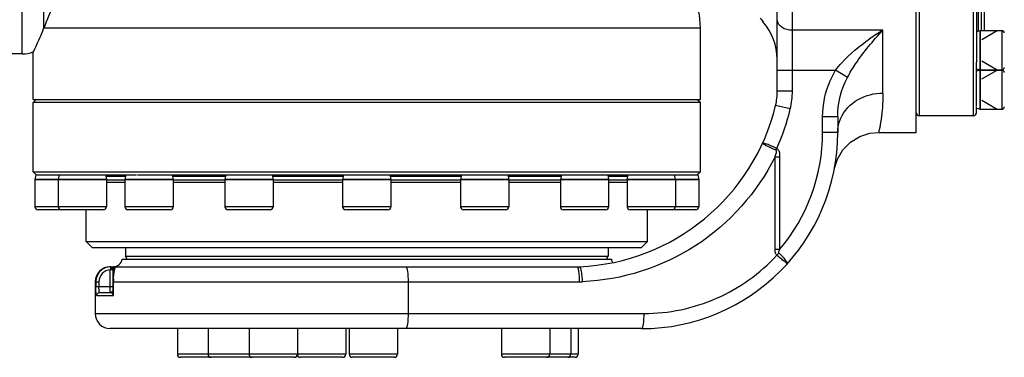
# Model space of a CAD drawing. Header units: millimetres. Extents: x 0 to 17835, y 0 to 12615.
# Tile 45 of 85: x 11151 to 11478, y 2947 to 3059. Entities that reach past the tile are written whole.
import ezdxf

# ---------------------------------------------------------------- set-up
doc = ezdxf.new("R2010")
doc.units = ezdxf.units.MM
doc.header["$LTSCALE"] = 980.925
for name, color, linetype in [('304103000041DXF_CONTINUOUS_LINE', 7, 'CONTINUOUS'), ('304103000042DXF_CONTINUOUS_LINE', 7, 'CONTINUOUS'), ('304301000080DXF_CONTINUOUS_LINE', 7, 'CONTINUOUS'), ('304301000081DXF_CONTINUOUS_LINE', 7, 'CONTINUOUS'), ('501023000013DXF_CONTINUOUS_LINE', 7, 'CONTINUOUS'), ('501023000049DXF_CONTINUOUS_LINE', 7, 'CONTINUOUS'), ('501023000153DXF_CONTINUOUS_LINE', 7, 'CONTINUOUS'), ('604006000004DXF_CONTINUOUS_LINE', 7, 'CONTINUOUS'), ('604006000005DXF_CONTINUOUS_LINE', 7, 'CONTINUOUS')]:
    doc.layers.add(name, color=color, linetype=linetype)

msp = doc.modelspace()

# ---------------------------------------------------------------- linework, layer by layer
at = {"layer": '304103000041DXF_CONTINUOUS_LINE', "color": 9, "linetype": 'Continuous'}
for p, q in [((11152.246, 3047.804), (11152.246, 3194.838)), ((11159.317, 3190.356), (11159.317, 3056.191)), ((11376.888, 3056.377), (11159.385, 3056.377))]:
    msp.add_line(p, q, dxfattribs=at)
at = {"layer": '304103000041DXF_CONTINUOUS_LINE', "color": 7, "linetype": 'Continuous'}
for p, q in [((11159.385, 3056.377), (11159.317, 3056.191)), ((11376.888, 3032.704), (11376.888, 3056.377)), ((11152.246, 3047.804), (11076.813, 3047.804)), ((11155.888, 3032.704), (11155.888, 3048.49)), ((11155.888, 3032.704), (11376.888, 3032.704))]:
    msp.add_line(p, q, dxfattribs=at)
for centre, radius, start, end in [((11346.888, 3056.377), 30, 0, 45), ((11152.246, 3057.804), 10, 270, 291.35919)]:
    msp.add_arc(centre, radius, start, end, dxfattribs=at)
for points, knots in [([(11172.058, 3077.59), (11170.423, 3075.88), (11165.201, 3069.429), (11161.423, 3061.922), (11159.385, 3056.377)], [0, 0, 0, 0, 0.285992, 1, 1, 1, 1]), ([(11155.888, 3048.49), (11155.694, 3047.83), (11158.272, 3053.565), (11158.584, 3054.2), (11159.317, 3056.191)], [0, 0, 0, 0, 0.2449773, 1, 1, 1, 1])]:
    msp.add_open_spline(points, degree=3, knots=knots, dxfattribs=at)
at = {"layer": '304103000042DXF_CONTINUOUS_LINE', "color": 7, "linetype": 'Continuous'}
for p, q in [((11448.388, 3021.804), (11448.388, 3223.802)), ((11402.388, 3035.488), (11402.388, 3204.808)), ((11422.388, 3026.935), (11422.388, 3021.804)), ((11435.969, 3021.804), (11448.388, 3021.804)), ((11185.346, 2979.804), (11347.43, 2979.804)), ((11181.388, 2977.304), (11335.986, 2977.304)), ((11182.397, 2976.621), (11182.388, 2976.48)), ((11182.388, 2968.518), (11182.388, 2976.48)), ((11176.388, 2972.304), (11176.388, 2961.804)), ((11177.896, 2968.804), (11181.388, 2968.804)), ((11357.388, 2956.804), (11181.388, 2956.804))]:
    msp.add_line(p, q, dxfattribs=at)
at = {"layer": '304103000042DXF_CONTINUOUS_LINE', "color": 9, "linetype": 'Continuous'}
for p, q in [((11407.388, 3035.488), (11407.388, 3073.778)), ((11437.388, 3055.66), (11407.388, 3055.66)), ((11437.388, 3034.847), (11437.388, 3055.66)), ((11402.388, 3042.431), (11421.703, 3042.431)), ((11425.624, 3040.031), (11421.703, 3042.431)), ((11407.388, 3035.488), (11402.388, 3035.488)), ((11406.686, 3029.604), (11401.826, 3030.781)), ((11422.388, 3026.935), (11417.388, 3026.935)), ((11417.388, 3021.804), (11417.388, 3026.935)), ((11422.388, 3021.804), (11417.388, 3021.804)), ((11401.932, 3015.923), (11402.203, 3016.516)), ((11401.627, 3013.688), (11403.158, 3013.688)), ((11401.627, 2983.008), (11401.627, 3013.688)), ((11403.158, 3013.688), (11403.158, 2983.008)), ((11403.158, 2983.008), (11401.627, 2983.008)), ((11181.393, 2976.388), (11181.388, 2976.296)), ((11182.095, 2976.296), (11181.388, 2976.296)), ((11181.388, 2968.804), (11181.388, 2976.296)), ((11181.637, 2976.889), (11181.637, 2977.304)), ((11182.388, 2976.296), (11182.095, 2976.296)), ((11182.653, 2977.222), (11182.717, 2977.304)), ((11176.388, 2972.304), (11177.626, 2972.304)), ((11176.628, 2972.304), (11176.628, 2970.804)), ((11177.626, 2972.304), (11177.626, 2970.804)), ((11182.455, 2972.304), (11182.388, 2972.304)), ((11182.455, 2972.304), (11336.751, 2972.304)), ((11182.455, 2967.804), (11182.455, 2972.304)), ((11280.169, 2961.804), (11280.169, 2972.304)), ((11176.628, 2970.804), (11182.388, 2970.804)), ((11176.902, 2967.804), (11182.455, 2967.804)), ((11176.388, 2961.804), (11358.153, 2961.804))]:
    msp.add_line(p, q, dxfattribs=at)
at = {"layer": '304103000042DXF_CONTINUOUS_LINE', "color": 7, "linetype": 'Continuous'}
msp.add_lwpolyline([(11421.235, 3009.616), (11422.307, 3012.995), (11424.147, 3016.036), (11426.65, 3018.558), (11429.676, 3020.42), (11433.054, 3021.518), (11435.969, 3021.804)], dxfattribs=at)
at = {"layer": '304103000042DXF_CONTINUOUS_LINE', "color": 9, "linetype": 'Continuous'}
for points in [[(11181.637, 2976.889), (11181.506, 2976.718), (11181.428, 2976.557), (11181.393, 2976.388)], [(11182.512, 2976.993), (11182.583, 2977.12), (11182.653, 2977.222)], [(11182.455, 2967.804), (11182.418, 2968.049), (11182.395, 2968.285), (11182.388, 2968.518)]]:
    msp.add_lwpolyline(points, dxfattribs=at)
at = {"layer": '304103000042DXF_CONTINUOUS_LINE', "color": 7, "linetype": 'Continuous'}
for centre, radius, start, end in [((11436.15, 3090.403), 50, 218.00003, 219.82205), ((11382.388, 3045.575), 20, 1.29889, 39.8231), ((11382.388, 3035.488), 20, 346.38768, 360), ((11333.792, 3047.255), 70, 272.51433, 346.38768), ((11357.388, 3021.804), 65, 270, 360), ((11182.388, 2980.304), 3, 271.16569, 350.40593), ((11350.388, 2980.304), 3, 189.59407, 212.73296), ((11181.388, 2972.304), 5, 90, 180), ((11183.388, 2976.304), 1, 90, 180), ((11335.986, 2997.304), 20, 270, 272.51433), ((11181.388, 2969.804), 1, 270, 337.43882), ((11181.388, 2961.804), 5, 180, 270)]:
    msp.add_arc(centre, radius, start, end, dxfattribs=at)
at = {"layer": '304103000042DXF_CONTINUOUS_LINE', "color": 9, "linetype": 'Continuous'}
for centre, radius, start, end in [((11475.017, 2992.565), 73.463, 120.81123, 124.96577), ((11382.388, 3035.488), 25, 346.38768, 360), ((11333.792, 3047.255), 75, 335.80392, 346.38768), ((11357.388, 3021.804), 60, 319.7149, 360), ((11467.553, 2923.079), 87.365, 137.70325, 138.36535), ((11183.113, 2975.162), 2.276, 117.89639, 121.87248), ((11182.64, 2975.79), 1.513, 90.00513, 98.59369), ((11210.368, 2972.3), 27.913, 179.12685, 179.99306), ((11210.406, 2972.304), 27.951, 178.23806, 179.13576), ((11336.751, 2997.307), 25.003, 270.00022, 272.5142)]:
    msp.add_arc(centre, radius, start, end, dxfattribs=at)
for points, knots in [([(11397.149, 3059.159), (11397.222, 3059.056), (11397.416, 3058.793), (11397.619, 3058.538), (11397.748, 3058.384)], [0, 0, 0, 0, 0.385675, 1, 1, 1, 1]), ([(11407.388, 3055.66), (11406.166, 3055.66), (11403.955, 3056.051), (11402.388, 3058.047), (11402.388, 3058.967)], [0, 0, 0, 0, 0.5705425, 1, 1, 1, 1]), ([(11425.624, 3040.031), (11426.436, 3041.562), (11429.851, 3047.144), (11434.071, 3052.189), (11437.388, 3055.66)], [0, 0, 0, 0, 0.2652402, 1, 1, 1, 1]), ([(11421.703, 3042.431), (11422.344, 3043.269), (11425.636, 3047.165), (11429.607, 3050.452), (11432.916, 3052.768)], [0, 0, 0, 0, 0.2072192, 1, 1, 1, 1]), ([(11417.388, 3026.935), (11417.388, 3031.02), (11418.536, 3036.507), (11421.017, 3041.31), (11421.703, 3042.431)], [0, 0, 0, 0, 0.7566072, 1, 1, 1, 1]), ([(11423.403, 3026.521), (11424.546, 3029.086), (11428.786, 3033.46), (11434.545, 3034.847), (11437.388, 3034.847)], [0, 0, 0, 0, 0.4969316, 1, 1, 1, 1]), ([(11437.388, 3034.847), (11437.388, 3032.987), (11437.227, 3029.749), (11436.785, 3025.986), (11436.357, 3023.841), (11436.225, 3022.702), (11435.966, 3022.256), (11436.039, 3021.797), (11435.969, 3021.804)], [0, 0, 0, 0, 0.424599, 0.7421519, 0.8548279, 0.9355007, 0.9838887, 1, 1, 1, 1]), ([(11401.932, 3015.923), (11401.349, 3016.18), (11400.314, 3016.665), (11398.774, 3017.308), (11398.143, 3017.805), (11397.401, 3018.034), (11397.455, 3018.152)], [0, 0, 0, 0, 0.3819799, 0.7057252, 0.9222733, 1, 1, 1, 1]), ([(11402.203, 3016.516), (11401.625, 3016.789), (11400.571, 3017.264), (11399.057, 3017.881), (11398.211, 3018.106), (11397.515, 3018.283), (11397.455, 3018.152)], [0, 0, 0, 0, 0.3783663, 0.6989027, 0.9144818, 1, 1, 1, 1]), ([(11401.627, 3013.688), (11401.743, 3014.068), (11401.927, 3014.682), (11402.248, 3015.74), (11401.932, 3015.923)], [0, 0, 0, 0, 0.5212085, 1, 1, 1, 1]), ([(11402.203, 3016.516), (11402.311, 3016.467), (11403.154, 3015.843), (11403.158, 3014.59), (11403.158, 3013.688)], [0, 0, 0, 0, 0.1160462, 1, 1, 1, 1]), ([(11401.627, 3013.688), (11395.75, 3001.946), (11377.373, 2981.233), (11350.966, 2972.904), (11337.848, 2972.328)], [0, 0, 0, 0, 0.5, 1, 1, 1, 1]), ([(11402.256, 2981.123), (11402.166, 2981.205), (11401.722, 2981.723), (11401.627, 2982.456), (11401.627, 2983.008)], [0, 0, 0, 0, 0.181334, 1, 1, 1, 1]), ([(11402.931, 2981.873), (11402.784, 2982.017), (11402.812, 2982.456), (11403.218, 2982.835), (11403.1, 2982.945)], [0, 0, 0, 0, 0.5603294, 1, 1, 1, 1]), ([(11405.721, 2978.342), (11405.811, 2978.442), (11405.512, 2978.975), (11404.72, 2980.051), (11403.69, 2981.131), (11402.931, 2981.873)], [0, 0, 0, 0, 0.0891721, 0.3009476, 1, 1, 1, 1]), ([(11358.153, 2961.804), (11366.352, 2961.804), (11382.931, 2965.24), (11396.697, 2975.096), (11402.256, 2981.123)], [0, 0, 0, 0, 0.5, 1, 1, 1, 1]), ([(11405.721, 2978.342), (11405.646, 2978.259), (11405.233, 2978.81), (11404.591, 2979.104), (11403.498, 2980.113), (11402.698, 2980.75), (11402.256, 2981.123)], [0, 0, 0, 0, 0.07499, 0.2874452, 0.6099311, 1, 1, 1, 1]), ([(11181.637, 2977.304), (11180.36, 2977.304), (11177.7, 2976.239), (11176.628, 2973.58), (11176.628, 2972.304)], [0, 0, 0, 0, 0.5000249, 1, 1, 1, 1]), ([(11181.388, 2976.296), (11180.404, 2976.235), (11178.413, 2975.327), (11177.626, 2973.285), (11177.626, 2972.304)], [0, 0, 0, 0, 0.5009853, 1, 1, 1, 1]), ([(11182.097, 2976.415), (11181.985, 2976.405), (11181.75, 2976.392), (11181.515, 2976.388), (11181.393, 2976.388)], [0, 0, 0, 0, 0.4792329, 1, 1, 1, 1]), ([(11181.637, 2976.889), (11181.677, 2976.928), (11181.766, 2977.001), (11181.861, 2977.065), (11181.911, 2977.095)], [0, 0, 0, 0, 0.4907343, 1, 1, 1, 1]), ([(11182.01, 2976.813), (11181.948, 2976.817), (11181.822, 2976.835), (11181.698, 2976.868), (11181.637, 2976.889)], [0, 0, 0, 0, 0.4892044, 1, 1, 1, 1]), ([(11182.32, 2976.849), (11182.274, 2976.832), (11182.171, 2976.81), (11182.066, 2976.809), (11182.01, 2976.813)], [0, 0, 0, 0, 0.4622389, 1, 1, 1, 1]), ([(11182.294, 2977.152), (11182.252, 2977.15), (11182.169, 2977.151), (11182.086, 2977.164), (11182.046, 2977.173)], [0, 0, 0, 0, 0.5005101, 1, 1, 1, 1]), ([(11182.048, 2977.174), (11182.101, 2977.202), (11182.221, 2977.249), (11182.346, 2977.276), (11182.414, 2977.287)], [0, 0, 0, 0, 0.4676773, 1, 1, 1, 1]), ([(11182.388, 2976.48), (11182.388, 2976.454), (11182.243, 2976.439), (11182.171, 2976.422), (11182.097, 2976.415)], [0, 0, 0, 0, 0.2573384, 1, 1, 1, 1]), ([(11182.717, 2977.304), (11182.66, 2977.256), (11182.523, 2977.183), (11182.371, 2977.156), (11182.294, 2977.152)], [0, 0, 0, 0, 0.4887738, 1, 1, 1, 1]), ([(11182.512, 2976.993), (11182.492, 2976.962), (11182.434, 2976.902), (11182.361, 2976.864), (11182.32, 2976.849)], [0, 0, 0, 0, 0.4602098, 1, 1, 1, 1]), ([(11182.512, 2976.993), (11182.483, 2976.934), (11182.434, 2976.812), (11182.406, 2976.684), (11182.397, 2976.621)], [0, 0, 0, 0, 0.5121156, 1, 1, 1, 1]), ([(11182.469, 2973.163), (11182.476, 2973.405), (11182.51, 2974.158), (11182.578, 2974.909), (11182.651, 2975.415)], [0, 0, 0, 0, 0.3214304, 1, 1, 1, 1]), ([(11182.651, 2975.415), (11182.672, 2975.561), (11182.714, 2975.826), (11182.768, 2976.089), (11182.795, 2976.205)], [0, 0, 0, 0, 0.5523733, 1, 1, 1, 1]), ([(11182.795, 2976.205), (11182.838, 2976.395), (11182.941, 2976.757), (11183.158, 2977.304), (11183.388, 2977.304)], [0, 0, 0, 0, 0.4578791, 1, 1, 1, 1]), ([(11280.169, 2972.304), (11280.169, 2973.484), (11280.087, 2975.151), (11279.808, 2976.643), (11279.564, 2977.304), (11279.404, 2977.304)], [0, 0, 0, 0, 0.68988, 0.9064479, 1, 1, 1, 1]), ([(11335.986, 2977.304), (11336.146, 2977.304), (11336.39, 2976.643), (11336.669, 2975.151), (11336.751, 2973.485), (11336.751, 2972.304)], [0, 0, 0, 0, 0.0935376, 0.3100341, 1, 1, 1, 1]), ([(11337.848, 2972.328), (11337.798, 2973.501), (11337.638, 2975.175), (11337.305, 2976.665), (11337.019, 2977.33), (11336.863, 2977.323)], [0, 0, 0, 0, 0.6815533, 0.9093204, 1, 1, 1, 1]), ([(11176.902, 2967.804), (11176.815, 2967.804), (11176.761, 2968.238), (11176.625, 2969.073), (11176.628, 2970.097), (11176.628, 2970.804)], [0, 0, 0, 0, 0.0857358, 0.3012089, 1, 1, 1, 1]), ([(11177.896, 2968.804), (11177.691, 2968.804), (11177.714, 2969.851), (11177.626, 2970.33), (11177.626, 2970.804)], [0, 0, 0, 0, 0.3024026, 1, 1, 1, 1]), ([(11182.388, 2968.518), (11182.388, 2968.456), (11182.364, 2968.327), (11182.301, 2968.213), (11182.262, 2968.161)], [0, 0, 0, 0, 0.4879304, 1, 1, 1, 1]), ([(11182.173, 2968.356), (11182.189, 2968.328), (11182.222, 2968.265), (11182.249, 2968.198), (11182.262, 2968.161)], [0, 0, 0, 0, 0.4518928, 1, 1, 1, 1]), ([(11182.455, 2967.804), (11182.413, 2967.862), (11182.34, 2967.977), (11182.283, 2968.101), (11182.262, 2968.161)], [0, 0, 0, 0, 0.532116, 1, 1, 1, 1]), ([(11279.404, 2956.804), (11279.564, 2956.804), (11279.808, 2957.464), (11280.087, 2958.957), (11280.169, 2960.623), (11280.169, 2961.804)], [0, 0, 0, 0, 0.0935521, 0.31012, 1, 1, 1, 1]), ([(11358.153, 2961.804), (11358.153, 2960.623), (11358.063, 2958.951), (11357.796, 2957.45), (11357.538, 2956.804), (11357.388, 2956.804)], [0, 0, 0, 0, 0.6897539, 0.9123479, 1, 1, 1, 1])]:
    msp.add_open_spline(points, degree=3, knots=knots, dxfattribs=at)
for points in [[(11422.388, 3026.935), (11422.388, 3031.432), (11423.511, 3036.062), (11425.624, 3040.031)], [(11422.388, 3021.803), (11422.388, 3023.412), (11422.749, 3025.052), (11423.403, 3026.521)], [(11176.902, 2967.804), (11176.902, 2968.274), (11177.426, 2968.804), (11177.896, 2968.804)], [(11181.388, 2968.804), (11181.689, 2968.804), (11182.018, 2968.614), (11182.173, 2968.356)]]:
    msp.add_open_spline(points, degree=3, dxfattribs=at)
at = {"layer": '304301000080DXF_CONTINUOUS_LINE', "color": 7, "linetype": 'Continuous'}
for p, q in [((11156.888, 3032.704), (11155.888, 3031.704)), ((11376.888, 3031.704), (11155.888, 3031.704)), ((11155.888, 3008.704), (11155.888, 3031.704)), ((11375.888, 3032.704), (11376.888, 3031.704)), ((11376.888, 3008.704), (11376.888, 3031.704)), ((11155.888, 3008.704), (11376.888, 3008.704)), ((11156.888, 3007.704), (11155.888, 3008.704)), ((11156.918, 3007.704), (11164.475, 3007.704)), ((11166.308, 3007.704), (11188.764, 3007.704)), ((11190.374, 3007.704), (11264.284, 3007.704)), ((11268.973, 3007.704), (11306.667, 3007.704)), ((11310.422, 3007.704), (11343.513, 3007.704)), ((11344.012, 3007.704), (11366.382, 3007.704)), ((11368.19, 3007.704), (11375.782, 3007.704)), ((11375.888, 3007.704), (11376.888, 3008.704)), ((11180.152, 3006.07), (11186.263, 3006.07)), ((11186.263, 3005.204), (11180.152, 3005.204)), ((11202.263, 3006.07), (11219.354, 3006.07)), ((11219.354, 3005.204), (11202.263, 3005.204)), ((11235.354, 3006.07), (11258.388, 3006.07)), ((11258.388, 3005.204), (11235.354, 3005.204)), ((11274.388, 3006.07), (11297.422, 3006.07)), ((11297.422, 3005.204), (11274.388, 3005.204)), ((11313.422, 3006.07), (11330.513, 3006.07)), ((11330.513, 3005.204), (11313.422, 3005.204)), ((11346.513, 3006.07), (11352.624, 3006.07)), ((11352.624, 3005.204), (11346.513, 3005.204)), ((11173.388, 2985.704), (11173.388, 2996.204)), ((11359.388, 2985.704), (11359.388, 2996.204)), ((11173.388, 2985.704), (11359.388, 2985.704)), ((11175.388, 2983.704), (11173.388, 2985.704)), ((11357.388, 2983.704), (11359.388, 2985.704)), ((11175.389, 2983.704), (11357.387, 2983.704)), ((11186.388, 2983.704), (11186.388, 2980.804)), ((11346.388, 2983.704), (11346.388, 2980.804)), ((11186.388, 2980.804), (11346.388, 2980.804)), ((11186.965, 2979.804), (11186.388, 2980.804)), ((11345.81, 2979.804), (11346.388, 2980.804))]:
    msp.add_line(p, q, dxfattribs=at)
at = {"layer": '304301000080DXF_CONTINUOUS_LINE', "color": 9, "linetype": 'Continuous'}
for p, q in [((11186.476, 3007.204), (11179.939, 3007.204)), ((11219.567, 3007.204), (11202.05, 3007.204)), ((11258.601, 3007.204), (11235.141, 3007.204)), ((11297.634, 3007.204), (11274.175, 3007.204)), ((11330.725, 3007.204), (11313.209, 3007.204)), ((11352.836, 3007.204), (11346.3, 3007.204))]:
    msp.add_line(p, q, dxfattribs=at)
at = {"layer": '304301000081DXF_CONTINUOUS_LINE', "color": 9, "linetype": 'Continuous'}
for p, q in [((11449.388, 3216.304), (11449.388, 3027.304)), ((11467.388, 3027.304), (11467.388, 3216.304)), ((11468.888, 3066.871), (11468.888, 3055.37)), ((11468.888, 3042.73), (11468.888, 3042.304))]:
    msp.add_line(p, q, dxfattribs=at)
at = {"layer": '304301000081DXF_CONTINUOUS_LINE', "color": 7, "linetype": 'Continuous'}
for p, q in [((11468.388, 3069.191), (11468.388, 3045.05)), ((11470.022, 3055.55), (11470.022, 3066.691)), ((11470.888, 3066.691), (11470.888, 3055.55)), ((11468.388, 3030.558), (11468.388, 3044.061)), ((11467.388, 3027.304), (11449.388, 3027.304)), ((11468.388, 3028.305), (11468.388, 3029.899))]:
    msp.add_line(p, q, dxfattribs=at)
for centre, radius, start, end in [((11468.888, 3041.804), 0.5, 90, 117.00977), ((11449.388, 3028.304), 1, 180, 270), ((11467.388, 3028.304), 1, 270, 360)]:
    msp.add_arc(centre, radius, start, end, dxfattribs=at)
at = {"layer": '501023000013DXF_CONTINUOUS_LINE', "color": 7, "linetype": 'Continuous'}
for p, q in [((11469.588, 3055.55), (11476.788, 3055.55)), ((11469.588, 3055.55), (11469.588, 3042.55)), ((11469.588, 3042.55), (11476.788, 3042.55)), ((11469.588, 3042.485), (11476.788, 3042.485)), ((11469.588, 3042.485), (11469.588, 3029.485)), ((11469.588, 3029.485), (11476.788, 3029.485))]:
    msp.add_line(p, q, dxfattribs=at)
at = {"layer": '501023000013DXF_CONTINUOUS_LINE', "color": 2, "linetype": 'Continuous'}
for p, q in [((11470.088, 3052.589), (11475.217, 3055.55)), ((11470.088, 3045.511), (11475.217, 3042.55)), ((11470.088, 3039.524), (11475.217, 3042.485)), ((11470.088, 3032.446), (11475.217, 3029.485))]:
    msp.add_line(p, q, dxfattribs=at)
at = {"layer": '501023000013DXF_CONTINUOUS_LINE', "color": 9, "linetype": 'Continuous'}
for p, q in [((11476.788, 3055.55), (11476.788, 3042.55)), ((11476.788, 3042.485), (11476.788, 3029.485))]:
    msp.add_line(p, q, dxfattribs=at)
at = {"layer": '501023000013DXF_CONTINUOUS_LINE', "color": 7, "linetype": 'Continuous'}
for centre, start, end in [((11476.788, 3054.75), 0, 90), ((11476.788, 3043.35), 270, 360), ((11476.788, 3041.685), 0, 90), ((11476.788, 3030.285), 270, 360)]:
    msp.add_arc(centre, 0.8, start, end, dxfattribs=at)
at = {"layer": '501023000049DXF_CONTINUOUS_LINE', "color": 7, "linetype": 'Continuous'}
for p, q in [((11203.645, 2956.804), (11203.645, 2948.304)), ((11213.789, 2956.804), (11213.789, 2948.304)), ((11227.388, 2956.804), (11227.388, 2948.304)), ((11243.389, 2956.804), (11243.389, 2948.304)), ((11259.389, 2956.804), (11259.389, 2948.304)), ((11260.552, 2956.804), (11260.552, 2948.304)), ((11276.552, 2956.804), (11276.552, 2948.304)), ((11310.967, 2956.804), (11310.967, 2948.304)), ((11326.967, 2956.804), (11326.967, 2948.304)), ((11333.986, 2956.804), (11333.986, 2948.304)), ((11336.388, 2956.804), (11336.388, 2948.304)), ((11214.789, 2947.304), (11204.645, 2947.304)), ((11228.388, 2947.304), (11214.79, 2947.304)), ((11242.387, 2947.304), (11228.388, 2947.304)), ((11258.389, 2947.304), (11244.388, 2947.304)), ((11275.552, 2947.304), (11261.552, 2947.304)), ((11325.967, 2947.304), (11311.967, 2947.304)), ((11332.986, 2947.304), (11325.967, 2947.304)), ((11335.389, 2947.304), (11332.986, 2947.304))]:
    msp.add_line(p, q, dxfattribs=at)
at = {"layer": '501023000049DXF_CONTINUOUS_LINE', "color": 9, "linetype": 'Continuous'}
for p, q in [((11213.789, 2948.304), (11203.645, 2948.304)), ((11227.388, 2948.304), (11213.789, 2948.304)), ((11243.388, 2948.304), (11227.388, 2948.304)), ((11259.389, 2948.304), (11243.389, 2948.304)), ((11276.552, 2948.304), (11260.552, 2948.304)), ((11326.967, 2948.304), (11310.967, 2948.304)), ((11333.986, 2948.304), (11326.967, 2948.304)), ((11336.388, 2948.304), (11333.986, 2948.304))]:
    msp.add_line(p, q, dxfattribs=at)
at = {"layer": '501023000049DXF_CONTINUOUS_LINE', "color": 7, "linetype": 'Continuous'}
for centre, start, end in [((11204.645, 2948.304), 180, 270), ((11214.789, 2948.304), 180, 270), ((11228.388, 2948.304), 180, 270), ((11242.388, 2948.304), 270, 360), ((11244.389, 2948.304), 180, 270), ((11258.389, 2948.304), 270, 360), ((11261.552, 2948.304), 180, 270), ((11275.552, 2948.304), 270, 360), ((11311.967, 2948.304), 180, 270), ((11325.967, 2948.304), 270, 360), ((11332.986, 2948.304), 270, 360), ((11335.388, 2948.304), 270, 360)]:
    msp.add_arc(centre, 1, start, end, dxfattribs=at)
at = {"layer": '501023000153DXF_CONTINUOUS_LINE', "color": 7, "linetype": 'Continuous'}
for p, q in [((11164.152, 3006.204), (11156.388, 3006.204)), ((11156.388, 3006.204), (11156.388, 2997.204)), ((11180.152, 3006.204), (11164.152, 3006.204)), ((11164.152, 3006.204), (11164.152, 2997.204)), ((11180.152, 3006.204), (11180.152, 2997.204)), ((11186.263, 3006.204), (11186.263, 2997.204)), ((11202.263, 3006.204), (11186.265, 3006.204)), ((11202.263, 3006.204), (11202.263, 2997.204)), ((11235.354, 3006.204), (11219.354, 3006.204)), ((11219.354, 3006.204), (11219.354, 2997.204)), ((11235.354, 3006.204), (11235.354, 2997.204)), ((11274.386, 3006.204), (11258.388, 3006.204)), ((11258.388, 3006.204), (11258.388, 2997.204)), ((11274.388, 3006.204), (11274.388, 2997.204)), ((11313.421, 3006.204), (11297.422, 3006.204)), ((11297.422, 3006.204), (11297.422, 2997.204)), ((11313.422, 3006.204), (11313.422, 2997.204)), ((11346.513, 3006.204), (11330.513, 3006.204)), ((11330.513, 3006.204), (11330.513, 2997.204)), ((11346.513, 3006.204), (11346.513, 2997.204)), ((11368.624, 3006.204), (11352.624, 3006.204)), ((11352.624, 3006.204), (11352.624, 2997.204)), ((11376.388, 3006.204), (11368.624, 3006.204)), ((11368.624, 3006.204), (11368.624, 2997.204)), ((11376.388, 3006.204), (11376.388, 2997.204)), ((11165.152, 2996.204), (11157.388, 2996.204)), ((11179.152, 2996.204), (11165.152, 2996.204)), ((11201.263, 2996.204), (11187.263, 2996.204)), ((11234.354, 2996.204), (11220.354, 2996.204)), ((11273.388, 2996.204), (11259.388, 2996.204)), ((11312.422, 2996.204), (11298.422, 2996.204)), ((11345.513, 2996.204), (11331.513, 2996.204)), ((11367.624, 2996.204), (11353.624, 2996.204)), ((11375.388, 2996.204), (11367.624, 2996.204))]:
    msp.add_line(p, q, dxfattribs=at)
at = {"layer": '501023000153DXF_CONTINUOUS_LINE', "color": 9, "linetype": 'Continuous'}
for p, q in [((11164.157, 2997.204), (11156.388, 2997.204)), ((11180.152, 2997.204), (11164.152, 2997.204)), ((11202.263, 2997.204), (11186.263, 2997.204)), ((11235.354, 2997.204), (11219.354, 2997.204)), ((11274.388, 2997.204), (11258.388, 2997.204)), ((11313.422, 2997.204), (11297.422, 2997.204)), ((11346.513, 2997.204), (11330.513, 2997.204)), ((11368.624, 2997.204), (11352.624, 2997.204)), ((11376.388, 2997.204), (11368.624, 2997.204))]:
    msp.add_line(p, q, dxfattribs=at)
at = {"layer": '501023000153DXF_CONTINUOUS_LINE', "color": 7, "linetype": 'Continuous'}
for centre, start, end in [((11157.388, 2997.204), 180, 270), ((11165.152, 2997.204), 180, 270), ((11179.152, 2997.204), 270, 360), ((11187.263, 2997.204), 180, 270), ((11201.263, 2997.204), 270, 360), ((11220.354, 2997.204), 180, 270), ((11234.354, 2997.204), 270, 360), ((11259.388, 2997.204), 180, 270), ((11273.388, 2997.204), 270, 360), ((11298.422, 2997.204), 180, 270), ((11312.422, 2997.204), 270, 360), ((11331.513, 2997.204), 180, 270), ((11345.513, 2997.204), 270, 360), ((11353.624, 2997.204), 180, 270), ((11367.624, 2997.204), 270, 360), ((11375.388, 2997.204), 270, 360)]:
    msp.add_arc(centre, 1, start, end, dxfattribs=at)
at = {"layer": '604006000004DXF_CONTINUOUS_LINE', "color": 7, "linetype": 'Continuous'}
for p, q in [((11468.388, 3055.233), (11469.545, 3055.55)), ((11469.545, 3042.55), (11469.545, 3055.55)), ((11469.545, 3055.55), (11469.588, 3055.395)), ((11468.388, 3043.015), (11468.388, 3045.1)), ((11468.388, 3042.867), (11469.545, 3042.55)), ((11468.388, 3042.168), (11469.545, 3042.485)), ((11469.545, 3042.55), (11469.588, 3042.705)), ((11469.545, 3029.485), (11469.545, 3042.485)), ((11469.545, 3042.485), (11469.588, 3042.329)), ((11468.388, 3029.801), (11468.388, 3030.272)), ((11468.388, 3029.801), (11469.545, 3029.485)), ((11469.545, 3029.485), (11469.588, 3029.64))]:
    msp.add_line(p, q, dxfattribs=at)
at = {"layer": '604006000005DXF_CONTINUOUS_LINE', "color": 7, "linetype": 'Continuous'}
for p, q in [((11156.711, 3007.704), (11156.388, 3006.239)), ((11156.711, 3007.704), (11156.918, 3007.704)), ((11164.475, 3007.704), (11164.152, 3006.239)), ((11164.483, 3007.704), (11166.308, 3007.704)), ((11179.829, 3007.704), (11180.152, 3006.239)), ((11186.586, 3007.704), (11186.263, 3006.239)), ((11188.472, 3007.704), (11190.072, 3007.704)), ((11201.94, 3007.704), (11202.263, 3006.239)), ((11219.677, 3007.704), (11219.354, 3006.239)), ((11223.313, 3007.704), (11226.988, 3007.704)), ((11235.031, 3007.704), (11235.354, 3006.239)), ((11258.711, 3007.704), (11258.388, 3006.239)), ((11264.284, 3007.704), (11268.973, 3007.704)), ((11274.065, 3007.704), (11274.388, 3006.239)), ((11297.745, 3007.704), (11297.422, 3006.239)), ((11306.667, 3007.704), (11310.493, 3007.704)), ((11313.099, 3007.704), (11313.422, 3006.239)), ((11330.836, 3007.704), (11330.513, 3006.239)), ((11342.161, 3007.704), (11345.273, 3007.704)), ((11346.19, 3007.704), (11346.513, 3006.239)), ((11352.624, 3006.239), (11352.947, 3007.704)), ((11366.382, 3007.704), (11368.19, 3007.704)), ((11368.624, 3006.239), (11368.301, 3007.704)), ((11375.782, 3007.704), (11376.065, 3007.704)), ((11376.065, 3007.704), (11376.388, 3006.239)), ((11156.388, 3006.239), (11164.152, 3006.239)), ((11156.395, 3006.237), (11156.547, 3006.204)), ((11164.152, 3006.239), (11180.152, 3006.239)), ((11164.16, 3006.237), (11164.312, 3006.204)), ((11180.145, 3006.237), (11179.993, 3006.204)), ((11186.263, 3006.239), (11202.263, 3006.239)), ((11186.27, 3006.237), (11186.423, 3006.204)), ((11202.256, 3006.237), (11202.103, 3006.204)), ((11219.354, 3006.239), (11235.354, 3006.239)), ((11219.362, 3006.237), (11219.514, 3006.204)), ((11235.347, 3006.237), (11235.195, 3006.204)), ((11258.388, 3006.239), (11274.388, 3006.239)), ((11258.395, 3006.237), (11258.547, 3006.204)), ((11274.38, 3006.237), (11274.228, 3006.204)), ((11297.422, 3006.239), (11313.422, 3006.239)), ((11297.429, 3006.237), (11297.581, 3006.204)), ((11313.414, 3006.237), (11313.262, 3006.204)), ((11330.513, 3006.239), (11346.513, 3006.239)), ((11330.52, 3006.237), (11330.672, 3006.204)), ((11346.505, 3006.237), (11346.353, 3006.204)), ((11352.624, 3006.239), (11368.624, 3006.239)), ((11352.783, 3006.204), (11352.631, 3006.237)), ((11368.464, 3006.204), (11368.616, 3006.237)), ((11368.624, 3006.239), (11376.388, 3006.239)), ((11376.38, 3006.237), (11376.228, 3006.204))]:
    msp.add_line(p, q, dxfattribs=at)

doc.saveas('drawing.dxf')
